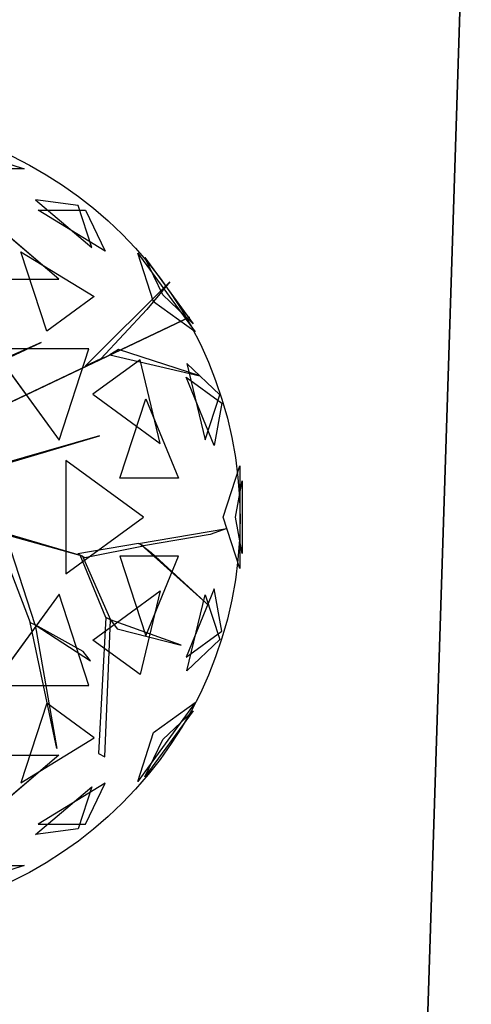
# Model space of a CAD drawing. Extents: x 22936 to 50368, y -4877 to 31080.
# Tile 160 of 256: x 43908 to 44119, y 1863 to 2322. Entities that reach past the tile are written whole.
import ezdxf

# ---------------------------------------------------------------- set-up
doc = ezdxf.new("R2010")
doc.units = 0
doc.layers.get('0').update_dxf_attribs({"linetype": 'CONTINUOUS'})
for name, color, linetype in [('00_TRACE_ARBRE', 3, 'CONTINUOUS'), ('00_TRACE_RDC', 241, 'CONTINUOUS'), ('08_AMENAGEMENTS_EXTERIEURS', 253, 'CONTINUOUS'), ('09_VEGETATION', 134, 'CONTINUOUS')]:
    doc.layers.add(name, color=color, linetype=linetype)

# ---------------------------------------------------------------- blocks, each defined once
blk = doc.blocks.new('TREE_GEOMETRIC_ROUND')
at = {"color": 7}
for p, q in [((416.4, 1714.8, 3736.8), (872.7, 1566.6, 3736.8)), ((872.7, 1566.6, 3736.8), (620.5, 1566.6, 3316.1)), ((925.3, 1423.3, 4599.3), (1187.4, 1200.2, 4661.7)), ((1123.5, 1396.8, 4337.8), (925.3, 1423.3, 4599.3)), ((1187.4, 1200.2, 4661.7), (1123.5, 1396.8, 4337.8)), ((1249.6, 1183.3, 3265.8), (938.1, 1374.8, 3199.5)), ((938.1, 1374.8, 3199.5), (1157.7, 1374.8, 3565.9)), ((1157.7, 1374.8, 3565.9), (1249.6, 1183.3, 3265.8)), ((1034.1, 1052.3, 5031.1), (729.4, 1311.8, 4958.5)), ((977.1, 811.1, 2577.8), (856.9, 1181.1, 2829.7)), ((856.9, 1181.1, 2829.7), (1197.9, 971.5, 2902.3)), ((1475, 947.5, 4561.2), (1401.1, 1175, 4186.4)), ((1401.1, 1175, 4186.4), (1668.5, 806.9, 4186.4)), ((1518.7, 979.3, 3459.9), (1435, 1154.1, 3733.7)), ((1435, 1154.1, 3733.7), (1659.1, 845.6, 3733.7)), ((645, 1052.3, 5283), (1034.1, 1052.3, 5031.1)), ((1157, 647.6, 3462.4), (1550.3, 1040.4, 3357.8)), ((1550.3, 1040.4, 3357.8), (1444.2, 912, 3431)), ((1197.9, 971.5, 2902.3), (977.1, 811.1, 2577.8)), ((1659.1, 845.6, 3733.7), (1518.7, 979.3, 3459.9)), ((1668.5, 806.9, 4186.4), (1475, 947.5, 4561.2)), ((504.8, 335.9, 3415.3), (1641.7, 875.3, 3593.2)), ((1641.7, 875.3, 3593.2), (504.8, 335.9, 3357.8)), ((1444.2, 912, 3431), (1228.9, 681.4, 3488.5)), ((640.5, 613.4, 4105.7), (950.7, 757.4, 4806.6)), ((950.7, 757.4, 4806.6), (659.8, 629.4, 4074.4)), ((725, 728.2, 5468.4), (1034.7, 302, 5468.4)), ((1173.2, 728.2, 5178.3), (725, 728.2, 5468.4)), ((1034.7, 302, 5468.4), (1173.2, 728.2, 5178.3)), ((1311.7, 725.2, 3561.8), (1270.6, 701, 3546.1)), ((1270.6, 701, 3546.1), (1691.2, 602.7, 4205.1)), ((1691.2, 602.7, 4205.1), (1311.7, 725.2, 3561.8)), ((1228.9, 681.4, 3488.5), (1157, 647.6, 3462.4)), ((1412.1, 676.5, 2902.3), (1191.4, 516.2, 2577.8)), ((1506.2, 287.5, 2829.7), (1412.1, 676.5, 2902.3)), ((1629.5, 660.3, 3265.8), (1715.4, 304.8, 3199.5)), ((1783.3, 513.7, 3565.9), (1629.5, 660.3, 3265.8)), ((1757.6, 277.7, 4599.3), (1626.4, 595.9, 4661.7)), ((1626.4, 595.9, 4661.7), (1793.7, 474.4, 4337.8)), ((1191.4, 516.2, 2577.8), (1506.2, 287.5, 2829.7)), ((1715.4, 304.8, 3199.5), (1783.3, 513.7, 3565.9)), ((1318.2, 125.8, 5283), (1438.5, 495.8, 5031.1)), ((1438.5, 495.8, 5031.1), (1591.1, 125.8, 4958.5)), ((1793.7, 474.4, 4337.8), (1757.6, 277.7, 4599.3)), ((1223.9, 322.2, 5052.5), (479.1, 108.8, 3886.1)), ((500, 108.8, 3797.1), (1223.9, 322.2, 5042)), ((1223.9, 322.2, 5042), (1223.9, 322.2, 5052.5)), ((1065.6, 207, 2392.4), (1065.6, -319.9, 2392.4)), ((1428.2, -56.5, 2682.5), (1065.6, 207, 2392.4)), ((1799.7, -56.5, 3316.1), (1877.6, 183.4, 3736.8)), ((1877.6, 183.4, 3736.8), (1877.6, -296.4, 3736.8)), ((1591.1, 125.8, 4958.5), (1318.2, 125.8, 5283)), ((1856.8, -56.5, 4415.9), (1888, 113.5, 4189.8)), ((1888, 113.5, 4189.8), (1888, -226.5, 4189.8)), ((1065.6, -319.9, 2392.4), (1428.2, -56.5, 2682.5)), ((1877.6, -296.4, 3736.8), (1799.7, -56.5, 3316.1)), ((1888, -226.5, 4189.8), (1856.8, -56.5, 4415.9)), ((676.7, -99.4, 2829.5), (1132.9, -232.9, 3326.4)), ((1144.2, -238.3, 3300.2), (718.1, -119.5, 2772)), ((740.6, -130.5, 2892.3), (900.6, -547.9, 4074.4)), ((1405.5, -179.3, 3242.7), (1816.5, -109.3, 3284.6)), ((1738.2, -136.4, 3300.2), (1428.1, -190.3, 3300.2)), ((1816.5, -109.3, 3284.6), (1738.2, -136.4, 3300.2)), ((923.2, -558.9, 4074.4), (793.3, -156.1, 2965.5)), ((1405.5, -179.3, 3242.7), (1121.6, -227.4, 3242.7)), ((1428.1, -190.3, 3300.2), (1405.5, -179.3, 3242.7)), ((1121.6, -227.4, 3242.7), (1155.5, -243.8, 3315.9)), ((1155.5, -243.8, 3315.9), (1428.1, -190.3, 3300.2)), ((1734.4, -469.5, 3023), (1416.8, -184.8, 3253.2)), ((1416.8, -184.8, 3253.2), (1464, -221.7, 3253.2)), ((1464, -221.7, 3253.2), (1734.4, -469.5, 3023)), ((1252.1, -523.5, 3608.8), (1132.9, -232.9, 3326.4)), ((1132.9, -232.9, 3326.4), (1144.2, -238.3, 3300.2)), ((1144.2, -238.3, 3300.2), (1274.7, -534.5, 3577.5)), ((1591.1, -238.8, 4958.5), (1318.2, -238.8, 5283)), ((1318.2, -238.8, 5283), (1438.5, -608.8, 5031.1)), ((1438.5, -608.8, 5031.1), (1591.1, -238.8, 4958.5)), ((1191.4, -629.1, 2577.8), (1506.2, -400.4, 2829.7)), ((1506.2, -400.4, 2829.7), (1412.1, -789.5, 2902.3)), ((1757.6, -390.7, 4599.3), (1626.4, -708.9, 4661.7)), ((1793.7, -587.3, 4337.8), (1757.6, -390.7, 4599.3)), ((1034.7, -415, 5468.4), (725, -841.2, 5468.4)), ((1173.2, -841.2, 5178.3), (1034.7, -415, 5468.4)), ((1629.5, -773.2, 3265.8), (1715.4, -417.8, 3199.5)), ((1715.4, -417.8, 3199.5), (1783.3, -626.7, 3565.9)), ((1024.9, -1134.2, 5230.3), (900.6, -547.9, 4074.4)), ((900.6, -547.9, 4074.4), (923.2, -558.9, 4074.4)), ((1252.1, -523.5, 3608.8), (1218, -1158.3, 4205.1)), ((1248.1, -1172.9, 4205.1), (1274.7, -534.5, 3577.5)), ((1274.7, -534.5, 3577.5), (1252.1, -523.5, 3608.8)), ((1274.7, -534.5, 3577.5), (1305.1, -577.2, 3650.7)), ((1603.5, -652.5, 3577.5), (1274.7, -534.5, 3577.5)), ((1147.2, -681.8, 4644.5), (923.2, -558.9, 4074.4)), ((923.2, -558.9, 4131.9), (1181.4, -726.4, 4822.3)), ((923.2, -558.9, 4074.4), (1024.9, -1134.2, 5230.3)), ((923.2, -558.9, 4074.4), (923.2, -558.9, 4131.9)), ((1305.1, -577.2, 3650.7), (1603.5, -652.5, 3577.5)), ((1626.4, -708.9, 4661.7), (1793.7, -587.3, 4337.8)), ((1412.1, -789.5, 2902.3), (1191.4, -629.1, 2577.8)), ((1783.3, -626.7, 3565.9), (1629.5, -773.2, 3265.8)), ((1181.4, -726.4, 4822.3), (1147.2, -681.8, 4644.5)), ((725, -841.2, 5468.4), (1173.2, -841.2, 5178.3)), ((977.1, -924.1, 2577.8), (856.9, -1294.1, 2829.7)), ((1197.9, -1084.4, 2902.3), (977.1, -924.1, 2577.8)), ((1668.5, -919.9, 4186.4), (1401.1, -1288, 4186.4)), ((1659.1, -958.6, 3733.7), (1435, -1267, 3733.7)), ((1475, -1060.5, 4561.2), (1668.5, -919.9, 4186.4)), ((1518.7, -1092.3, 3459.9), (1659.1, -958.6, 3733.7)), ((856.9, -1294.1, 2829.7), (1197.9, -1084.4, 2902.3)), ((1401.1, -1288, 4186.4), (1475, -1060.5, 4561.2)), ((1435, -1267, 3733.7), (1518.7, -1092.3, 3459.9)), ((645, -1165.3, 5283), (1034.1, -1165.3, 5031.1)), ((1034.1, -1165.3, 5031.1), (729.4, -1424.8, 4958.5)), ((1218, -1158.3, 4205.1), (1248.1, -1172.9, 4205.1)), ((925.3, -1536.3, 4599.3), (1187.4, -1313.1, 4661.7)), ((1249.6, -1296.3, 3265.8), (938.1, -1487.8, 3199.5)), ((1187.4, -1313.1, 4661.7), (1123.5, -1509.8, 4337.8)), ((1157.7, -1487.8, 3565.9), (1249.6, -1296.3, 3265.8)), ((1123.5, -1509.8, 4337.8), (925.3, -1536.3, 4599.3)), ((938.1, -1487.8, 3199.5), (1157.7, -1487.8, 3565.9)), ((872.7, -1679.6, 3736.8), (416.4, -1827.8, 3736.8)), ((620.5, -1679.6, 3316.1), (872.7, -1679.6, 3736.8))]:
    blk.add_line(p, q, dxfattribs=at)
mesh = blk.add_polyface(dxfattribs=at)
corners = [(872.7, 1566.6, 3736.8), (620.5, 1566.6, 3316.1), (416.4, 1714.8, 3736.8)]
mesh.append_faces([[corners[k] for k in face] for face in [(0, 1, 2)]], dxfattribs={"color": 7})
mesh = blk.add_polyface(dxfattribs=at)
corners = [(1187.4, 1200.2, 4661.7), (1123.5, 1396.8, 4337.8), (925.3, 1423.3, 4599.3)]
mesh.append_faces([[corners[k] for k in face] for face in [(0, 1, 2)]], dxfattribs={"color": 7})
mesh = blk.add_polyface(dxfattribs=at)
corners = [(1157.7, 1374.8, 3565.9), (1249.6, 1183.3, 3265.8), (938.1, 1374.8, 3199.5)]
mesh.append_faces([[corners[k] for k in face] for face in [(0, 1, 2)]], dxfattribs={"color": 7})
mesh = blk.add_polyface(dxfattribs=at)
corners = [(645, 1052.3, 5283), (1034.1, 1052.3, 5031.1), (729.4, 1311.8, 4958.5)]
mesh.append_faces([[corners[k] for k in face] for face in [(0, 1, 2)]], dxfattribs={"color": 7})
mesh = blk.add_polyface(dxfattribs=at)
corners = [(1197.9, 971.5, 2902.3), (977.1, 811.1, 2577.8), (856.9, 1181.1, 2829.7)]
mesh.append_faces([[corners[k] for k in face] for face in [(0, 1, 2)]], dxfattribs={"color": 7})
mesh = blk.add_polyface(dxfattribs=at)
corners = [(1401.1, 1175, 4186.4), (1668.5, 806.9, 4186.4), (1475, 947.5, 4561.2)]
mesh.append_faces([[corners[k] for k in face] for face in [(0, 1, 2)]], dxfattribs={"color": 7})
mesh = blk.add_polyface(dxfattribs=at)
corners = [(1435, 1154.1, 3733.7), (1659.1, 845.6, 3733.7), (1518.7, 979.3, 3459.9)]
mesh.append_faces([[corners[k] for k in face] for face in [(0, 1, 2)]], dxfattribs={"color": 7})
mesh = blk.add_polyface(dxfattribs=at)
corners = [(1641.7, 875.3, 3593.2), (504.8, 335.9, 3357.8), (504.8, 335.9, 3415.3)]
mesh.append_faces([[corners[k] for k in face] for face in [(0, 1, 2)]], dxfattribs={"color": 7})
mesh = blk.add_polyface(dxfattribs=at)
corners = [(950.7, 757.4, 4806.6), (659.8, 629.4, 4074.4), (640.5, 613.4, 4105.7)]
mesh.append_faces([[corners[k] for k in face] for face in [(0, 1, 2)]], dxfattribs={"color": 7})
mesh = blk.add_polyface(dxfattribs=at)
corners = [(1173.2, 728.2, 5178.3), (725, 728.2, 5468.4), (1034.7, 302, 5468.4)]
mesh.append_faces([[corners[k] for k in face] for face in [(0, 1, 2)]], dxfattribs={"color": 7})
mesh = blk.add_polyface(dxfattribs=at)
corners = [(1691.2, 602.7, 4205.1), (1311.7, 725.2, 3561.8), (1270.6, 701, 3546.1)]
mesh.append_faces([[corners[k] for k in face] for face in [(0, 1, 2)]], dxfattribs={"color": 7})
mesh = blk.add_polyface(dxfattribs=at)
corners = [(1412.1, 676.5, 2902.3), (1191.4, 516.2, 2577.8), (1506.2, 287.5, 2829.7)]
mesh.append_faces([[corners[k] for k in face] for face in [(0, 1, 2)]], dxfattribs={"color": 7})
mesh = blk.add_polyface(dxfattribs=at)
corners = [(1629.5, 660.3, 3265.8), (1715.4, 304.8, 3199.5), (1783.3, 513.7, 3565.9)]
mesh.append_faces([[corners[k] for k in face] for face in [(0, 1, 2)]], dxfattribs={"color": 7})
mesh = blk.add_polyface(dxfattribs=at)
corners = [(1626.4, 595.9, 4661.7), (1793.7, 474.4, 4337.8), (1757.6, 277.7, 4599.3)]
mesh.append_faces([[corners[k] for k in face] for face in [(0, 1, 2)]], dxfattribs={"color": 7})
mesh = blk.add_polyface(dxfattribs=at)
corners = [(1438.5, 495.8, 5031.1), (1591.1, 125.8, 4958.5), (1318.2, 125.8, 5283)]
mesh.append_faces([[corners[k] for k in face] for face in [(0, 1, 2)]], dxfattribs={"color": 7})
mesh = blk.add_polyface(dxfattribs=at)
corners = [(1428.2, -56.5, 2682.5), (1065.6, 207, 2392.4), (1065.6, -319.9, 2392.4)]
mesh.append_faces([[corners[k] for k in face] for face in [(0, 1, 2)]], dxfattribs={"color": 7})
mesh = blk.add_polyface(dxfattribs=at)
corners = [(1877.6, 183.4, 3736.8), (1877.6, -296.4, 3736.8), (1799.7, -56.5, 3316.1)]
mesh.append_faces([[corners[k] for k in face] for face in [(0, 1, 2)]], dxfattribs={"color": 7})
mesh = blk.add_polyface(dxfattribs=at)
corners = [(1888, 113.5, 4189.8), (1888, -226.5, 4189.8), (1856.8, -56.5, 4415.9)]
mesh.append_faces([[corners[k] for k in face] for face in [(0, 1, 2)]], dxfattribs={"color": 7})
mesh = blk.add_polyface(dxfattribs=at)
corners = [(1464, -221.7, 3253.2), (1734.4, -469.5, 3023), (1416.8, -184.8, 3253.2)]
mesh.append_faces([[corners[k] for k in face] for face in [(0, 1, 2)]], dxfattribs={"color": 7})
mesh = blk.add_polyface(dxfattribs=at)
corners = [(1591.1, -238.8, 4958.5), (1318.2, -238.8, 5283), (1438.5, -608.8, 5031.1)]
mesh.append_faces([[corners[k] for k in face] for face in [(0, 1, 2)]], dxfattribs={"color": 7})
mesh = blk.add_polyface(dxfattribs=at)
corners = [(1506.2, -400.4, 2829.7), (1412.1, -789.5, 2902.3), (1191.4, -629.1, 2577.8)]
mesh.append_faces([[corners[k] for k in face] for face in [(0, 1, 2)]], dxfattribs={"color": 7})
mesh = blk.add_polyface(dxfattribs=at)
corners = [(1757.6, -390.7, 4599.3), (1626.4, -708.9, 4661.7), (1793.7, -587.3, 4337.8)]
mesh.append_faces([[corners[k] for k in face] for face in [(0, 1, 2)]], dxfattribs={"color": 7})
mesh = blk.add_polyface(dxfattribs=at)
corners = [(1173.2, -841.2, 5178.3), (1034.7, -415, 5468.4), (725, -841.2, 5468.4)]
mesh.append_faces([[corners[k] for k in face] for face in [(0, 1, 2)]], dxfattribs={"color": 7})
mesh = blk.add_polyface(dxfattribs=at)
corners = [(1715.4, -417.8, 3199.5), (1783.3, -626.7, 3565.9), (1629.5, -773.2, 3265.8)]
mesh.append_faces([[corners[k] for k in face] for face in [(0, 1, 2)]], dxfattribs={"color": 7})
mesh = blk.add_polyface(dxfattribs=at)
corners = [(1024.9, -1134.2, 5230.3), (900.6, -547.9, 4074.4), (923.2, -558.9, 4074.4)]
mesh.append_faces([[corners[k] for k in face] for face in [(0, 1, 2)]], dxfattribs={"color": 7})
mesh = blk.add_polyface(dxfattribs=at)
corners = [(1305.1, -577.2, 3650.7), (1603.5, -652.5, 3577.5), (1274.7, -534.5, 3577.5)]
mesh.append_faces([[corners[k] for k in face] for face in [(0, 1, 2)]], dxfattribs={"color": 7})
mesh = blk.add_polyface(dxfattribs=at)
corners = [(1197.9, -1084.4, 2902.3), (977.1, -924.1, 2577.8), (856.9, -1294.1, 2829.7)]
mesh.append_faces([[corners[k] for k in face] for face in [(0, 1, 2)]], dxfattribs={"color": 7})
mesh = blk.add_polyface(dxfattribs=at)
corners = [(1668.5, -919.9, 4186.4), (1401.1, -1288, 4186.4), (1475, -1060.5, 4561.2)]
mesh.append_faces([[corners[k] for k in face] for face in [(0, 1, 2)]], dxfattribs={"color": 7})
mesh = blk.add_polyface(dxfattribs=at)
corners = [(1659.1, -958.6, 3733.7), (1435, -1267, 3733.7), (1518.7, -1092.3, 3459.9)]
mesh.append_faces([[corners[k] for k in face] for face in [(0, 1, 2)]], dxfattribs={"color": 7})
mesh = blk.add_polyface(dxfattribs=at)
corners = [(645, -1165.3, 5283), (1034.1, -1165.3, 5031.1), (729.4, -1424.8, 4958.5)]
mesh.append_faces([[corners[k] for k in face] for face in [(0, 1, 2)]], dxfattribs={"color": 7})
mesh = blk.add_polyface(dxfattribs=at)
corners = [(1187.4, -1313.1, 4661.7), (1123.5, -1509.8, 4337.8), (925.3, -1536.3, 4599.3)]
mesh.append_faces([[corners[k] for k in face] for face in [(0, 1, 2)]], dxfattribs={"color": 7})
mesh = blk.add_polyface(dxfattribs=at)
corners = [(1157.7, -1487.8, 3565.9), (1249.6, -1296.3, 3265.8), (938.1, -1487.8, 3199.5)]
mesh.append_faces([[corners[k] for k in face] for face in [(0, 1, 2)]], dxfattribs={"color": 7})
mesh = blk.add_polyface(dxfattribs=at)
corners = [(872.7, -1679.6, 3736.8), (416.4, -1827.8, 3736.8), (620.5, -1679.6, 3316.1)]
mesh.append_faces([[corners[k] for k in face] for face in [(0, 1, 2)]], dxfattribs={"color": 7})
blk = doc.blocks.new('ARBRE_SIMPLE')
for radius in [250, 17.5]:
    blk.add_circle((0, 0), radius)
blk = doc.blocks.new('GROUPER_1')
at = {"layer": '00_TRACE_ARBRE', "xscale": 0.75, "yscale": 0.75, "zscale": 0.75, "rotation": 10.53798942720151}
blk.add_blockref('ARBRE_SIMPLE', (2209.3, 2701.01), dxfattribs=at)
blk = doc.blocks.new('GROUPER_2')
at = {"layer": '00_TRACE_RDC'}
blk.add_blockref('GROUPER_1', (12098.99, 4265.72), dxfattribs=at)
blk = doc.blocks.new('GROUPER_100')
at = {"layer": '08_AMENAGEMENTS_EXTERIEURS'}
mesh = blk.add_polyface(dxfattribs=at)
corners = [(997.25, 1328), (15.82, 0), (0, 1328), (957.25, 75), (997.25, 75), (957.25, 0)]
mesh.append_faces([[corners[k] for k in face] for face in [(0, 1, 2), (3, 0, 4)]], dxfattribs={"vtx0": -1})
mesh.append_faces([[corners[k] for k in face] for face in [(1, 0, 3)]], dxfattribs={"vtx0": -1, "vtx1": -1, "vtx2": -1})
mesh.append_faces([[corners[k] for k in face] for face in [(5, 1, 3)]], dxfattribs={"vtx1": -1})

msp = doc.modelspace()

# ---------------------------------------------------------------- block references
at = {"layer": '00_TRACE_RDC'}
msp.add_blockref('GROUPER_2', (29515.15, -4876.93), dxfattribs=at)
at = {"layer": '08_AMENAGEMENTS_EXTERIEURS', "color": 54}
msp.add_blockref('GROUPER_100', (43135.95, 1619.93), dxfattribs=at)
at = {"layer": '09_VEGETATION', "xscale": 0.1, "yscale": 0.1, "zscale": 0.1}
msp.add_blockref('TREE_GEOMETRIC_ROUND', (43823.14, 2096.15), dxfattribs=at)

doc.saveas('drawing.dxf')
